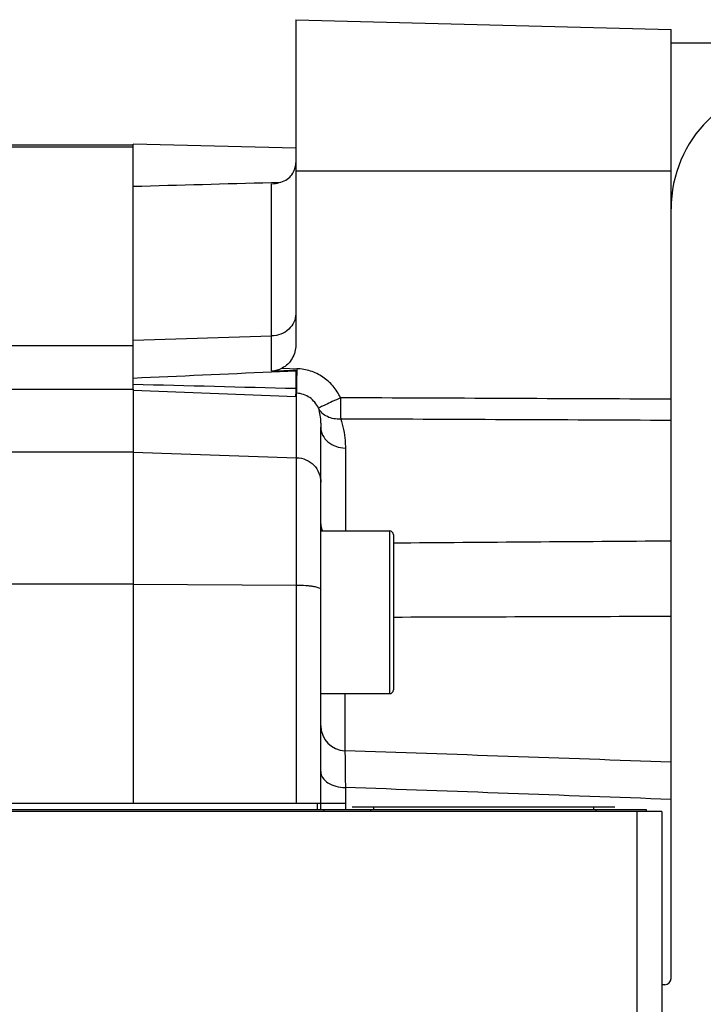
# Model space of a CAD drawing. Extents: x -1709 to 1181, y 8 to 1580.
# Tile 17 of 72: x -747 to -693, y 382 to 460. Entities that reach past the tile are written whole.
import ezdxf

# ---------------------------------------------------------------- set-up
doc = ezdxf.new("R2010")
doc.units = 0
doc.header["$LTSCALE"] = 65.395
doc.layers.get('0').update_dxf_attribs({"linetype": 'CONTINUOUS'})

msp = doc.modelspace()

# ---------------------------------------------------------------- linework, layer by layer
at = {"color": 6, "linetype": 'CONTINUOUS'}
for p, q in [((-725.131, 460.448), (-725.131, 434.456)), ((-725.131, 460.448), (-695.131, 459.662)), ((-695.131, 383.833), (-695.131, 459.662)), ((-677.131, 458.583), (-695.131, 458.583)), ((-738.131, 450.418), (-833.631, 450.418)), ((-738.131, 430.914), (-738.131, 450.513)), ((-725.131, 450.172), (-738.131, 450.513)), ((-727.059, 432.312), (-725.131, 432.4)), ((-727.059, 432.312), (-725.131, 432.4)), ((-723.131, 397.333), (-723.131, 427.883)), ((-723.131, 419.596), (-717.631, 419.596)), ((-717.331, 419.296), (-717.331, 406.896)), ((-723.131, 406.596), (-717.631, 406.596)), ((-723.381, 397.333), (-723.381, 397.833)), ((-722.881, 397.333), (-722.881, 397.183)), ((-719.131, 397.183), (-719.131, 397.333)), ((-718.931, 397.533), (-718.931, 397.333)), ((-701.331, 397.533), (-701.331, 397.333)), ((-701.131, 397.183), (-701.131, 397.333)), ((-695.881, 397.183), (-772.381, 397.183)), ((-695.881, 397.183), (-695.881, 227.183))]:
    msp.add_line(p, q, dxfattribs=at)
at = {"color": 9, "linetype": 'CONTINUOUS'}
for p, q in [((-738.131, 450.249), (-833.631, 450.249)), ((-695.131, 448.333), (-725.131, 448.333)), ((-727.061, 432.362), (-727.061, 447.345)), ((-738.131, 434.834), (-727.061, 435.175)), ((-748.6, 434.419), (-738.131, 434.419)), ((-748.779, 430.914), (-738.131, 430.914)), ((-725.131, 430.314), (-738.131, 430.813)), ((-725.061, 397.833), (-725.061, 430.594)), ((-738.131, 425.899), (-750.068, 425.899)), ((-738.131, 425.899), (-725.061, 425.449)), ((-721.166, 426.223), (-721.166, 419.596)), ((-717.631, 419.596), (-717.631, 406.596)), ((-738.131, 415.354), (-763.414, 415.354)), ((-738.131, 415.354), (-725.061, 415.274)), ((-721.201, 406.596), (-721.201, 402.036)), ((-721.166, 399.098), (-721.166, 397.333)), ((-697.881, 397.183), (-697.881, 227.183))]:
    msp.add_line(p, q, dxfattribs=at)
at = {"color": 2, "linetype": 'CONTINUOUS'}
for p, q in [((-727.064, 447.442), (-726.324, 447.463)), ((-727.064, 447.442), (-726.324, 447.463)), ((-726.221, 432.599), (-725.044, 432.562)), ((-725.131, 432.449), (-725.131, 430.596)), ((-738.131, 430.914), (-738.131, 397.833)), ((-725.131, 430.596), (-725.131, 430.411)), ((-725.061, 430.594), (-725.131, 430.596)), ((-725.131, 430.314), (-725.131, 430.515)), ((-725.131, 430.411), (-725.131, 430.314)), ((-772.738, 397.333), (-697.131, 397.333)), ((-751.131, 397.833), (-721.131, 397.833)), ((-699.631, 397.533), (-720.631, 397.533)), ((-697.131, 397.333), (-697.131, 397.183)), ((-695.631, 383.333), (-695.881, 383.333))]:
    msp.add_line(p, q, dxfattribs=at)
at = {"color": 6, "linetype": 'CONTINUOUS'}
for centre, radius, start, end in [((-685.131, 445.333), 10, 90, 180), ((-717.631, 419.296), 0.3, 0, 90), ((-717.631, 406.896), 0.3, 270, 360)]:
    msp.add_arc(centre, radius, start, end, dxfattribs=at)
at = {"color": 2, "linetype": 'CONTINUOUS'}
for centre, radius, start, end in [((-654.754, 430.376), 70.324, 178.38098, 178.85136), ((-649.047, 430.22), 76.034, 178.23458, 178.38455), ((-684.559, 430.924), 40.514, 179.03403, 179.70565), ((-669.277, 430.68), 55.798, 178.86432, 179.04864), ((-705.475, 431.047), 19.598, 179.75097, 180.47666), ((-724.59, 430.649), 0.475, 185.86746, 186.65653), ((-695.631, 383.833), 0.5, 270, 360)]:
    msp.add_arc(centre, radius, start, end, dxfattribs=at)
at = {"color": 9, "linetype": 'CONTINUOUS'}
msp.add_arc((-721.132, 404.034), 1.999, 180.01818, 268.0199, dxfattribs=at)
at = {"color": 2, "linetype": 'CONTINUOUS'}
for points, knots in [([(-725.247, 448.403), (-725.229, 448.449), (-725.16, 448.642), (-725.131, 448.849), (-725.131, 449.005)], [0, 0, 0, 0, 0.242582, 1, 1, 1, 1]), ([(-727.061, 447.345), (-726.855, 447.348), (-726.461, 447.397), (-725.928, 447.607), (-725.503, 447.942), (-725.313, 448.243), (-725.247, 448.403)], [0, 0, 0, 0, 0.278948, 0.530789, 0.765581, 1, 1, 1, 1]), ([(-725.072, 430.884), (-725.072, 430.858), (-725.07, 430.776), (-725.069, 430.695), (-725.065, 430.638)], [0, 0, 0, 0, 0.311244, 1, 1, 1, 1]), ([(-725.065, 430.638), (-725.065, 430.635), (-725.064, 430.622), (-725.063, 430.609), (-725.062, 430.6)], [0, 0, 0, 0, 0.281965, 1, 1, 1, 1]), ([(-721.558, 430.234), (-721.775, 430.135), (-722.178, 429.948), (-722.653, 429.726), (-722.967, 429.577), (-723.134, 429.497), (-723.245, 429.441), (-723.301, 429.414), (-723.318, 429.403)], [0, 0, 0, 0, 0.368128, 0.683586, 0.807896, 0.904053, 0.96881, 1, 1, 1, 1]), ([(-721.558, 430.234), (-721.559, 429.912), (-721.558, 429.347), (-721.549, 428.783), (-721.54, 428.541)], [0, 0, 0, 0, 0.571256, 1, 1, 1, 1]), ([(-721.54, 428.541), (-721.9, 428.512), (-722.457, 428.598), (-723.038, 428.99), (-723.244, 429.259), (-723.318, 429.403)], [0, 0, 0, 0, 0.521814, 0.766094, 1, 1, 1, 1])]:
    msp.add_open_spline(points, degree=3, knots=knots, dxfattribs=at)
for points in [[(-738.131, 447.138), (-734.442, 447.24), (-730.753, 447.341), (-727.064, 447.442)], [(-726.221, 432.599), (-726.477, 432.461), (-726.771, 432.375), (-727.061, 432.362)], [(-727.061, 432.362), (-726.418, 432.392), (-725.775, 432.421), (-725.131, 432.449)]]:
    msp.add_open_spline(points, degree=3, dxfattribs=at)
at = {"color": 9, "linetype": 'CONTINUOUS'}
for points, knots in [([(-725.131, 436.942), (-725.131, 436.716), (-725.235, 436.25), (-725.67, 435.672), (-726.309, 435.283), (-726.809, 435.183), (-727.061, 435.175)], [0, 0, 0, 0, 0.235881, 0.480128, 0.735931, 1, 1, 1, 1]), ([(-721.558, 430.234), (-721.711, 430.568), (-722.11, 431.196), (-722.941, 431.938), (-723.943, 432.424), (-724.677, 432.551), (-725.044, 432.562)], [0, 0, 0, 0, 0.250048, 0.500053, 0.750026, 1, 1, 1, 1]), ([(-723.318, 429.403), (-723.394, 429.571), (-723.59, 429.89), (-724.002, 430.271), (-724.505, 430.524), (-724.876, 430.589), (-725.061, 430.594)], [0, 0, 0, 0, 0.249073, 0.498999, 0.749479, 1, 1, 1, 1]), ([(-723.318, 429.403), (-723.224, 429.032), (-723.147, 428.523), (-723.131, 428.012), (-723.131, 427.883)], [0, 0, 0, 0, 0.748145, 1, 1, 1, 1]), ([(-721.54, 428.541), (-721.354, 427.984), (-721.198, 427.205), (-721.166, 426.42), (-721.166, 426.223)], [0, 0, 0, 0, 0.748442, 1, 1, 1, 1]), ([(-723.131, 427.883), (-723.131, 427.668), (-723.022, 427.219), (-722.573, 426.673), (-721.924, 426.314), (-721.422, 426.227), (-721.166, 426.223)], [0, 0, 0, 0, 0.22843, 0.46994, 0.728969, 1, 1, 1, 1]), ([(-725.061, 425.449), (-724.807, 425.44), (-724.298, 425.325), (-723.659, 424.884), (-723.231, 424.239), (-723.131, 423.731), (-723.131, 423.481)], [0, 0, 0, 0, 0.251762, 0.502464, 0.751733, 1, 1, 1, 1]), ([(-723.131, 420.17), (-723.131, 420.121), (-723.119, 419.923), (-723.057, 419.729), (-722.989, 419.596)], [0, 0, 0, 0, 0.2472, 1, 1, 1, 1]), ([(-725.061, 415.274), (-724.813, 415.273), (-724.453, 415.26), (-723.997, 415.216), (-723.709, 415.174), (-723.472, 415.125), (-723.294, 415.068), (-723.178, 415.013), (-723.131, 414.953), (-723.131, 414.927)], [0, 0, 0, 0, 0.370808, 0.537853, 0.684685, 0.80639, 0.899365, 0.962249, 1, 1, 1, 1]), ([(-721.201, 402.036), (-721.197, 401.956), (-721.197, 401.679), (-721.186, 401.098), (-721.178, 400.199), (-721.17, 399.496), (-721.166, 399.098)], [0, 0, 0, 0, 0.081738, 0.282543, 0.593304, 1, 1, 1, 1]), ([(-723.131, 400.362), (-723.131, 400.28), (-723.104, 400.11), (-722.943, 399.778), (-722.545, 399.424), (-721.907, 399.164), (-721.42, 399.1), (-721.166, 399.098)], [0, 0, 0, 0, 0.096791, 0.198681, 0.429398, 0.701478, 1, 1, 1, 1])]:
    msp.add_open_spline(points, degree=3, knots=knots, dxfattribs=at)
at = {"color": 6, "linetype": 'CONTINUOUS'}
msp.add_open_spline([(-725.131, 434.456), (-725.131, 434.084), (-725.329, 433.325), (-725.893, 432.775), (-726.221, 432.599)], degree=3, knots=[0, 0, 0, 0, 0.500316, 1, 1, 1, 1], dxfattribs=at)
for points in [[(-738.131, 431.815), (-734.441, 431.979), (-730.75, 432.145), (-727.059, 432.312)], [(-738.131, 431.322), (-733.798, 431.212), (-729.465, 431.103), (-725.131, 430.997)]]:
    msp.add_open_spline(points, degree=3, dxfattribs=at)
at = {"color": 9, "linetype": 'CONTINUOUS'}
for points in [[(-695.131, 430.123), (-703.94, 430.161), (-712.749, 430.198), (-721.558, 430.234)], [(-695.131, 428.425), (-703.934, 428.464), (-712.737, 428.503), (-721.54, 428.541)], [(-717.331, 418.649), (-709.931, 418.703), (-702.531, 418.757), (-695.131, 418.809)], [(-717.331, 412.717), (-709.931, 412.74), (-702.531, 412.763), (-695.131, 412.787)], [(-695.131, 401.122), (-703.821, 401.427), (-712.511, 401.731), (-721.201, 402.036)], [(-695.131, 398.144), (-703.81, 398.462), (-712.488, 398.779), (-721.166, 399.098)]]:
    msp.add_open_spline(points, degree=3, dxfattribs=at)

doc.saveas('drawing.dxf')
